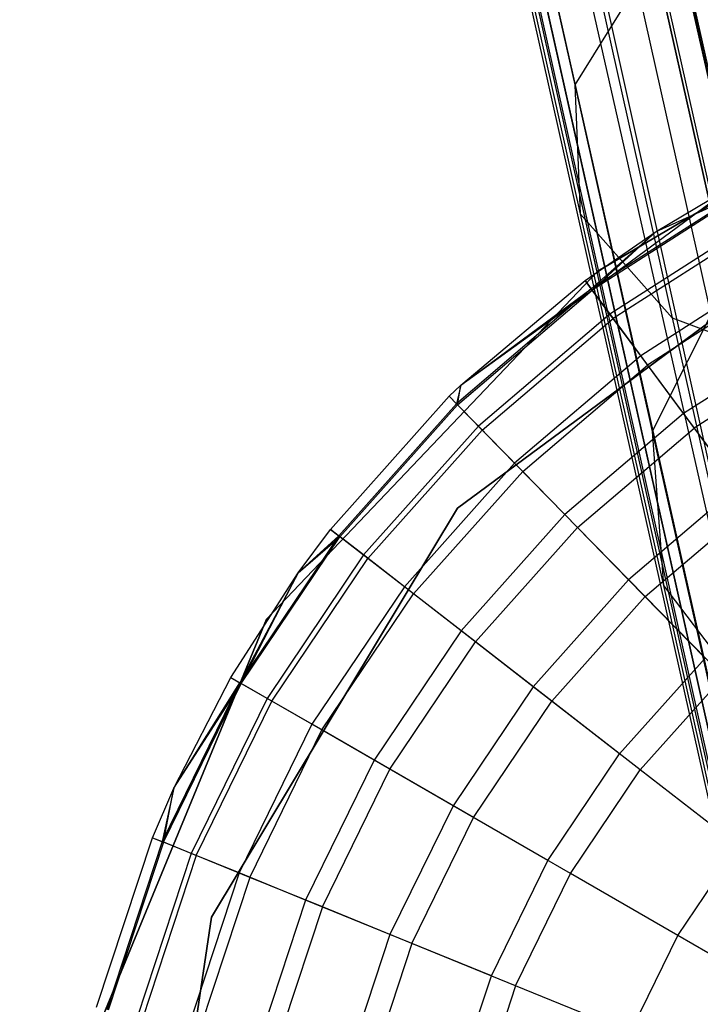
# Model space of a CAD drawing. Extents: x -38.3 to -0.1, y -39.1 to 0.
# Tile 67 of 256: x -17.072 to -16.816, y -31.079 to -30.708. Entities that reach past the tile are written whole.
import ezdxf

# ---------------------------------------------------------------- set-up
doc = ezdxf.new("R2010")
doc.units = 0
doc.header["$MEASUREMENT"] = 0
doc.layers.get('0').update_dxf_attribs({"color": 13, "linetype": 'CONTINUOUS'})

# ---------------------------------------------------------------- blocks, each defined once
blk = doc.blocks.new('ORTO_XII_A_STL')
at = {"color": 0}
for p, q in [((23.33525, 1.80615, 0.83947), (19.57635, 18.53472, 0.85627)), ((19.57635, 18.53472, 0.85627), (23.28302, 1.79447, 0.91701)), ((19.57635, 18.53472, 0.85627), (23.28302, 1.79447, 0.91701)), ((19.57635, 18.53472, 0.85627), (23.31885, 1.80249, 0.85627)), ((19.57635, 18.53472, 0.85627), (23.31885, 1.80249, 0.85627)), ((23.33525, 1.80615, 0.83947), (19.57635, 18.53472, 0.85627)), ((23.30454, 1.79929, 1.09863), (19.57635, 18.53472, 1.11735)), ((23.31885, 1.80249, 1.11735), (19.57635, 18.53472, 1.11735)), ((23.30454, 1.79929, 1.09863), (19.57635, 18.53472, 1.11735)), ((23.31885, 1.80249, 1.11735), (19.57635, 18.53472, 1.11735)), ((23.32915, 1.80479, 1.00342), (19.58567, 18.5368, 0.98681)), ((23.32915, 1.80479, 1.00342), (19.58567, 18.5368, 0.98681)), ((19.52803, 18.52391, 0.98681), (23.27054, 1.79168, 0.98681)), ((19.52803, 18.52391, 0.98681), (23.27054, 1.79168, 0.98681)), ((23.27194, 1.79199, 1.01054), (19.53362, 18.52516, 1.03392)), ((19.53362, 18.52516, 1.03392), (23.27054, 1.79168, 0.98681)), ((19.53362, 18.52516, 1.03392), (23.27054, 1.79168, 0.98681)), ((19.53362, 18.52516, 0.9397), (23.27612, 1.79293, 0.9397)), ((19.53362, 18.52516, 0.9397), (23.27612, 1.79293, 0.9397)), ((19.53362, 18.52516, 0.9397), (23.28302, 1.79447, 0.91701)), ((19.53362, 18.52516, 0.9397), (23.28302, 1.79447, 0.91701)), ((23.27612, 1.79293, 1.03392), (19.53362, 18.52516, 1.03392)), ((23.27194, 1.79199, 1.01054), (19.53362, 18.52516, 1.03392)), ((23.27612, 1.79293, 1.03392), (19.53362, 18.52516, 1.03392)), ((23.30454, 1.79929, 1.09863), (19.53362, 18.52516, 1.03392)), ((23.30454, 1.79929, 1.09863), (19.53362, 18.52516, 1.03392)), ((21.69372, 8.88555, 1.85872), (21.72644, 8.73928, 1.95057)), ((21.69372, 8.88555, 1.85872), (21.72644, 8.73928, 1.95057)), ((21.74731, 8.87697, 1.81932), (21.78132, 8.72492, 1.91479)), ((21.74731, 8.87697, 1.81932), (21.78132, 8.72492, 1.91479)), ((21.69344, 8.84762, 1.78619), (21.72853, 8.69071, 1.88471)), ((21.69344, 8.84762, 1.78619), (21.72853, 8.69071, 1.88471)), ((21.72584, 8.81865, 1.71682), (21.76321, 8.65158, 1.82173)), ((21.72584, 8.81865, 1.71682), (21.76321, 8.65158, 1.82173)), ((21.75729, 8.78887, 2.00792), (21.72644, 8.73928, 1.95057)), ((21.75729, 8.78887, 2.00792), (21.72644, 8.73928, 1.95057)), ((21.75729, 8.78887, 2.00792), (21.78462, 8.66668, 2.11486)), ((21.75729, 8.78887, 2.00792), (21.78462, 8.66668, 2.11486)), ((21.72644, 8.73928, 1.95057), (21.75562, 8.60883, 2.06474)), ((21.72644, 8.73928, 1.95057), (21.75562, 8.60883, 2.06474)), ((21.72644, 8.73928, 1.95057), (21.72853, 8.69071, 1.88471)), ((21.72644, 8.73928, 1.95057), (21.72853, 8.69071, 1.88471)), ((21.8134, 8.71528, 4.03405), (21.73517, 8.66914, 4.03405)), ((21.73517, 8.66914, 14.66398), (21.8134, 8.71528, 14.66398)), ((21.73517, 8.66914, 14.66398), (21.8134, 8.71528, 14.66398)), ((21.8134, 8.71528, 4.03405), (21.73517, 8.66914, 4.03405)), ((21.78692, 8.70181, 16.69154), (21.73301, 8.662, 16.74281)), ((21.78692, 8.70181, 16.69154), (21.73301, 8.662, 16.74281)), ((21.75715, 8.68412, 15.11261), (21.78692, 8.70181, 15.11261)), ((21.75715, 8.68412, 16.69154), (21.78692, 8.70181, 16.69154)), ((21.75715, 8.68412, 15.11261), (21.78692, 8.70181, 15.11261)), ((21.75715, 8.68412, 16.69154), (21.78692, 8.70181, 16.69154)), ((21.78881, 8.69835, 15.03336), (21.73268, 8.66244, 15.03336)), ((21.78881, 8.69835, 15.03336), (21.73268, 8.66244, 15.03336)), ((21.78907, 8.69787, 16.74281), (21.73301, 8.662, 16.74281)), ((21.78907, 8.69787, 16.74281), (21.73301, 8.662, 16.74281)), ((21.75715, 8.68412, 15.11261), (21.78881, 8.69835, 15.03336)), ((21.75715, 8.68412, 15.11261), (21.78881, 8.69835, 15.03336)), ((21.72853, 8.69071, 1.88471), (21.75983, 8.55079, 2.00717)), ((21.72853, 8.69071, 1.88471), (21.75983, 8.55079, 2.00717)), ((21.72853, 8.69071, 1.88471), (21.76321, 8.65158, 1.82173)), ((21.72853, 8.69071, 1.88471), (21.76321, 8.65158, 1.82173)), ((21.68232, 8.57991, 14.66398), (21.82682, 8.68679, 14.66398)), ((21.82682, 8.68679, 4.03405), (21.68232, 8.57991, 4.03405)), ((21.82682, 8.68679, 4.03405), (21.68232, 8.57991, 4.03405)), ((21.82682, 8.68679, 4.2309), (21.68232, 8.57991, 4.2309)), ((21.82682, 8.68679, 4.2309), (21.68232, 8.57991, 4.2309)), ((21.68232, 8.57991, 14.66398), (21.82682, 8.68679, 14.66398)), ((21.68232, 8.57991, 14.58524), (21.82682, 8.68679, 14.58524)), ((21.68232, 8.57991, 14.58524), (21.82682, 8.68679, 14.58524)), ((21.79447, 8.68802, 14.95488), (21.73969, 8.65298, 14.95488)), ((21.79447, 8.68802, 14.95488), (21.73969, 8.65298, 14.95488)), ((21.79547, 8.68619, 16.79252), (21.74094, 8.6513, 16.79252)), ((21.79547, 8.68619, 16.79252), (21.74094, 8.6513, 16.79252)), ((21.73034, 8.66561, 15.11261), (21.75715, 8.68412, 15.11261)), ((21.73034, 8.66561, 16.69154), (21.75715, 8.68412, 16.69154)), ((21.73034, 8.66561, 15.11261), (21.75715, 8.68412, 15.11261)), ((21.73034, 8.66561, 16.69154), (21.75715, 8.68412, 16.69154)), ((21.75715, 8.68412, 15.11261), (21.73268, 8.66244, 15.03336)), ((21.75715, 8.68412, 15.11261), (21.73268, 8.66244, 15.03336)), ((21.75715, 8.68412, 16.69154), (21.73301, 8.662, 16.74281)), ((21.75715, 8.68412, 16.69154), (21.73301, 8.662, 16.74281)), ((21.75715, 8.68412, 16.69154), (21.75715, 8.68412, 15.11261)), ((21.75715, 8.68412, 16.69154), (21.75715, 8.68412, 15.11261)), ((21.80383, 8.67091, 14.87795), (21.7513, 8.6373, 14.87795)), ((21.80383, 8.67091, 14.87795), (21.7513, 8.6373, 14.87795)), ((21.61048, 8.53814, 14.66398), (21.73517, 8.66914, 14.66398)), ((21.73517, 8.66914, 4.03405), (21.61048, 8.53814, 4.03405)), ((21.61048, 8.53814, 14.66398), (21.73517, 8.66914, 14.66398)), ((21.73517, 8.66914, 4.03405), (21.61048, 8.53814, 4.03405)), ((21.73517, 8.66914, 14.66398), (21.73517, 8.66914, 4.03405)), ((21.73517, 8.66914, 14.66398), (21.73517, 8.66914, 4.03405)), ((21.80591, 8.66711, 16.83917), (21.75388, 8.63382, 16.83917)), ((21.80591, 8.66711, 16.83917), (21.75388, 8.63382, 16.83917)), ((21.68361, 8.62629, 15.11261), (21.73034, 8.66561, 15.11261)), ((21.68361, 8.62629, 16.69154), (21.73034, 8.66561, 16.69154)), ((21.68361, 8.62629, 15.11261), (21.73034, 8.66561, 15.11261)), ((21.68361, 8.62629, 16.69154), (21.73034, 8.66561, 16.69154)), ((21.73034, 8.66561, 15.11261), (21.73268, 8.66244, 15.03336)), ((21.73034, 8.66561, 15.11261), (21.73268, 8.66244, 15.03336)), ((21.73034, 8.66561, 16.69154), (21.73034, 8.66561, 15.11261)), ((21.73034, 8.66561, 16.69154), (21.73034, 8.66561, 15.11261)), ((21.73301, 8.662, 16.74281), (21.73034, 8.66561, 16.69154)), ((21.73301, 8.662, 16.74281), (21.73034, 8.66561, 16.69154)), ((21.78462, 8.66668, 2.11486), (21.75562, 8.60883, 2.06474)), ((21.78462, 8.66668, 2.11486), (21.75562, 8.60883, 2.06474)), ((21.73268, 8.66244, 15.03336), (21.68197, 8.61923, 15.03336)), ((21.73268, 8.66244, 15.03336), (21.68197, 8.61923, 15.03336)), ((21.68235, 8.61884, 16.74281), (21.73301, 8.662, 16.74281)), ((21.68235, 8.61884, 16.74281), (21.73301, 8.662, 16.74281)), ((21.68361, 8.62629, 15.11261), (21.73268, 8.66244, 15.03336)), ((21.68361, 8.62629, 15.11261), (21.73268, 8.66244, 15.03336)), ((21.68361, 8.62629, 16.69154), (21.73301, 8.662, 16.74281)), ((21.68361, 8.62629, 16.69154), (21.73301, 8.662, 16.74281)), ((21.73969, 8.65298, 14.95488), (21.73268, 8.66244, 15.03336)), ((21.73969, 8.65298, 14.95488), (21.73268, 8.66244, 15.03336)), ((21.73301, 8.662, 16.74281), (21.74094, 8.6513, 16.79252)), ((21.73301, 8.662, 16.74281), (21.74094, 8.6513, 16.79252)), ((21.73969, 8.65298, 14.95488), (21.69021, 8.6108, 14.95488)), ((21.73969, 8.65298, 14.95488), (21.69021, 8.6108, 14.95488)), ((21.7513, 8.6373, 14.87795), (21.73969, 8.65298, 14.95488)), ((21.7513, 8.6373, 14.87795), (21.73969, 8.65298, 14.95488)), ((21.69166, 8.60931, 16.79252), (21.74094, 8.6513, 16.79252)), ((21.69166, 8.60931, 16.79252), (21.74094, 8.6513, 16.79252)), ((21.74094, 8.6513, 16.79252), (21.75388, 8.63382, 16.83917)), ((21.74094, 8.6513, 16.79252), (21.75388, 8.63382, 16.83917)), ((21.76321, 8.65158, 1.82173), (21.79653, 8.50259, 1.95213)), ((21.76321, 8.65158, 1.82173), (21.79653, 8.50259, 1.95213)), ((21.76321, 8.65158, 1.82173), (21.82446, 8.62864, 1.77252)), ((21.76321, 8.65158, 1.82173), (21.82446, 8.62864, 1.77252)), ((21.81681, 8.64719, 14.80334), (21.76739, 8.61557, 14.80334)), ((21.81681, 8.64719, 14.80334), (21.76739, 8.61557, 14.80334)), ((21.82009, 8.64121, 16.88133), (21.77145, 8.61009, 16.88133)), ((21.82009, 8.64121, 16.88133), (21.77145, 8.61009, 16.88133)), ((21.7513, 8.6373, 14.87795), (21.70384, 8.59686, 14.87795)), ((21.7513, 8.6373, 14.87795), (21.70384, 8.59686, 14.87795)), ((21.76739, 8.61557, 14.80334), (21.7513, 8.6373, 14.87795)), ((21.76739, 8.61557, 14.80334), (21.7513, 8.6373, 14.87795)), ((21.70687, 8.59376, 16.83917), (21.75388, 8.63382, 16.83917)), ((21.70687, 8.59376, 16.83917), (21.75388, 8.63382, 16.83917)), ((21.75388, 8.63382, 16.83917), (21.77145, 8.61009, 16.88133)), ((21.75388, 8.63382, 16.83917), (21.77145, 8.61009, 16.88133)), ((21.67922, 8.62205, 15.11261), (21.68361, 8.62629, 15.11261)), ((21.67922, 8.62205, 16.69154), (21.68361, 8.62629, 16.69154)), ((21.67922, 8.62205, 15.11261), (21.68361, 8.62629, 15.11261)), ((21.67922, 8.62205, 16.69154), (21.68361, 8.62629, 16.69154)), ((21.68361, 8.62629, 15.11261), (21.68197, 8.61923, 15.03336)), ((21.68361, 8.62629, 15.11261), (21.68197, 8.61923, 15.03336)), ((21.68235, 8.61884, 16.74281), (21.68361, 8.62629, 16.69154)), ((21.68235, 8.61884, 16.74281), (21.68361, 8.62629, 16.69154)), ((21.68361, 8.62629, 16.69154), (21.68361, 8.62629, 15.11261)), ((21.68361, 8.62629, 16.69154), (21.68361, 8.62629, 15.11261)), ((21.6345, 8.57193, 15.11261), (21.67922, 8.62205, 15.11261)), ((21.6345, 8.57193, 16.69154), (21.67922, 8.62205, 16.69154)), ((21.6345, 8.57193, 15.11261), (21.67922, 8.62205, 15.11261)), ((21.6345, 8.57193, 16.69154), (21.67922, 8.62205, 16.69154)), ((21.68197, 8.61923, 15.03336), (21.63761, 8.56951, 15.03336)), ((21.68197, 8.61923, 15.03336), (21.63761, 8.56951, 15.03336)), ((21.68235, 8.61884, 16.74281), (21.63804, 8.56918, 16.74281)), ((21.68235, 8.61884, 16.74281), (21.63804, 8.56918, 16.74281)), ((21.67922, 8.62205, 15.11261), (21.68197, 8.61923, 15.03336)), ((21.67922, 8.62205, 15.11261), (21.68197, 8.61923, 15.03336)), ((21.67922, 8.62205, 16.69154), (21.67922, 8.62205, 15.11261)), ((21.67922, 8.62205, 16.69154), (21.67922, 8.62205, 15.11261)), ((21.67922, 8.62205, 16.69154), (21.68235, 8.61884, 16.74281)), ((21.67922, 8.62205, 16.69154), (21.68235, 8.61884, 16.74281)), ((21.69021, 8.6108, 14.95488), (21.68197, 8.61923, 15.03336)), ((21.69021, 8.6108, 14.95488), (21.68197, 8.61923, 15.03336)), ((21.69166, 8.60931, 16.79252), (21.68235, 8.61884, 16.74281)), ((21.69166, 8.60931, 16.79252), (21.68235, 8.61884, 16.74281)), ((21.76739, 8.61557, 14.80334), (21.72274, 8.57752, 14.80334)), ((21.76739, 8.61557, 14.80334), (21.72274, 8.57752, 14.80334)), ((21.78781, 8.58801, 14.73178), (21.76739, 8.61557, 14.80334)), ((21.78781, 8.58801, 14.73178), (21.76739, 8.61557, 14.80334)), ((21.69021, 8.6108, 14.95488), (21.64692, 8.56229, 14.95488)), ((21.69021, 8.6108, 14.95488), (21.64692, 8.56229, 14.95488)), ((21.69166, 8.60931, 16.79252), (21.64856, 8.56101, 16.79252)), ((21.69166, 8.60931, 16.79252), (21.64856, 8.56101, 16.79252)), ((21.70384, 8.59686, 14.87795), (21.69021, 8.6108, 14.95488)), ((21.70384, 8.59686, 14.87795), (21.69021, 8.6108, 14.95488)), ((21.70687, 8.59376, 16.83917), (21.69166, 8.60931, 16.79252)), ((21.70687, 8.59376, 16.83917), (21.69166, 8.60931, 16.79252)), ((21.7275, 8.57265, 16.88133), (21.77145, 8.61009, 16.88133)), ((21.7275, 8.57265, 16.88133), (21.77145, 8.61009, 16.88133)), ((21.75562, 8.60883, 2.06474), (21.78054, 8.49741, 2.19841)), ((21.75562, 8.60883, 2.06474), (21.78054, 8.49741, 2.19841)), ((21.75562, 8.60883, 2.06474), (21.75983, 8.55079, 2.00717)), ((21.75562, 8.60883, 2.06474), (21.75983, 8.55079, 2.00717)), ((21.77145, 8.61009, 16.88133), (21.79311, 8.58085, 16.91773)), ((21.77145, 8.61009, 16.88133), (21.79311, 8.58085, 16.91773)), ((21.70384, 8.59686, 14.87795), (21.66232, 8.55032, 14.87795)), ((21.70384, 8.59686, 14.87795), (21.66232, 8.55032, 14.87795)), ((21.72274, 8.57752, 14.80334), (21.70384, 8.59686, 14.87795)), ((21.72274, 8.57752, 14.80334), (21.70384, 8.59686, 14.87795)), ((21.70687, 8.59376, 16.83917), (21.66575, 8.54767, 16.83917)), ((21.70687, 8.59376, 16.83917), (21.66575, 8.54767, 16.83917)), ((21.7275, 8.57265, 16.88133), (21.70687, 8.59376, 16.83917)), ((21.7275, 8.57265, 16.88133), (21.70687, 8.59376, 16.83917)), ((21.78781, 8.58801, 14.73178), (21.74672, 8.55299, 14.73178)), ((21.78781, 8.58801, 14.73178), (21.74672, 8.55299, 14.73178)), ((21.58972, 8.42588, 14.66398), (21.68232, 8.57991, 14.66398)), ((21.68232, 8.57991, 4.03405), (21.58972, 8.42588, 4.03405)), ((21.68232, 8.57991, 4.03405), (21.58972, 8.42588, 4.03405)), ((21.68232, 8.57991, 4.2309), (21.58972, 8.42588, 4.2309)), ((21.68232, 8.57991, 4.2309), (21.58972, 8.42588, 4.2309)), ((21.58972, 8.42588, 14.66398), (21.68232, 8.57991, 14.66398)), ((21.58972, 8.42588, 14.58524), (21.68232, 8.57991, 14.58524)), ((21.58972, 8.42588, 14.58524), (21.68232, 8.57991, 14.58524)), ((21.68232, 8.57991, 4.03405), (21.68232, 8.57991, 4.2309)), ((21.68232, 8.57991, 4.03405), (21.68232, 8.57991, 4.2309)), ((21.68232, 8.57991, 14.66398), (21.68232, 8.57991, 14.58524)), ((21.68232, 8.57991, 14.66398), (21.68232, 8.57991, 14.58524)), ((21.75294, 8.54662, 16.91773), (21.79311, 8.58085, 16.91773)), ((21.75294, 8.54662, 16.91773), (21.79311, 8.58085, 16.91773)), ((21.72274, 8.57752, 14.80334), (21.68368, 8.53374, 14.80334)), ((21.72274, 8.57752, 14.80334), (21.68368, 8.53374, 14.80334)), ((21.74672, 8.55299, 14.73178), (21.72274, 8.57752, 14.80334)), ((21.74672, 8.55299, 14.73178), (21.72274, 8.57752, 14.80334)), ((21.62234, 8.55558, 15.11261), (21.6345, 8.57193, 15.11261)), ((21.62234, 8.55558, 16.69154), (21.6345, 8.57193, 16.69154)), ((21.62234, 8.55558, 15.11261), (21.6345, 8.57193, 15.11261)), ((21.62234, 8.55558, 16.69154), (21.6345, 8.57193, 16.69154)), ((21.6345, 8.57193, 15.11261), (21.63761, 8.56951, 15.03336)), ((21.6345, 8.57193, 15.11261), (21.63761, 8.56951, 15.03336)), ((21.6345, 8.57193, 16.69154), (21.6345, 8.57193, 15.11261)), ((21.6345, 8.57193, 16.69154), (21.6345, 8.57193, 15.11261)), ((21.63804, 8.56918, 16.74281), (21.6345, 8.57193, 16.69154)), ((21.63804, 8.56918, 16.74281), (21.6345, 8.57193, 16.69154)), ((21.7275, 8.57265, 16.88133), (21.68906, 8.52956, 16.88133)), ((21.7275, 8.57265, 16.88133), (21.68906, 8.52956, 16.88133)), ((21.75294, 8.54662, 16.91773), (21.7275, 8.57265, 16.88133)), ((21.75294, 8.54662, 16.91773), (21.7275, 8.57265, 16.88133)), ((21.63761, 8.56951, 15.03336), (21.60044, 8.51422, 15.03336)), ((21.63761, 8.56951, 15.03336), (21.60044, 8.51422, 15.03336)), ((21.60091, 8.51394, 16.74281), (21.63804, 8.56918, 16.74281)), ((21.60091, 8.51394, 16.74281), (21.63804, 8.56918, 16.74281)), ((21.62234, 8.55558, 15.11261), (21.63761, 8.56951, 15.03336)), ((21.62234, 8.55558, 15.11261), (21.63761, 8.56951, 15.03336)), ((21.62234, 8.55558, 16.69154), (21.63804, 8.56918, 16.74281)), ((21.62234, 8.55558, 16.69154), (21.63804, 8.56918, 16.74281)), ((21.64692, 8.56229, 14.95488), (21.63761, 8.56951, 15.03336)), ((21.64692, 8.56229, 14.95488), (21.63761, 8.56951, 15.03336)), ((21.64856, 8.56101, 16.79252), (21.63804, 8.56918, 16.74281)), ((21.64856, 8.56101, 16.79252), (21.63804, 8.56918, 16.74281)), ((21.64692, 8.56229, 14.95488), (21.61064, 8.50832, 14.95488)), ((21.64692, 8.56229, 14.95488), (21.61064, 8.50832, 14.95488)), ((21.61245, 8.50728, 16.79252), (21.64856, 8.56101, 16.79252)), ((21.61245, 8.50728, 16.79252), (21.64856, 8.56101, 16.79252)), ((21.66232, 8.55032, 14.87795), (21.64692, 8.56229, 14.95488)), ((21.66232, 8.55032, 14.87795), (21.64692, 8.56229, 14.95488)), ((21.66575, 8.54767, 16.83917), (21.64856, 8.56101, 16.79252)), ((21.66575, 8.54767, 16.83917), (21.64856, 8.56101, 16.79252)), ((21.59702, 8.51618, 15.11261), (21.62234, 8.55558, 15.11261)), ((21.59702, 8.51618, 16.69154), (21.62234, 8.55558, 16.69154)), ((21.59702, 8.51618, 15.11261), (21.62234, 8.55558, 15.11261)), ((21.59702, 8.51618, 16.69154), (21.62234, 8.55558, 16.69154)), ((21.62234, 8.55558, 15.11261), (21.60044, 8.51422, 15.03336)), ((21.62234, 8.55558, 15.11261), (21.60044, 8.51422, 15.03336)), ((21.60091, 8.51394, 16.74281), (21.62234, 8.55558, 16.69154)), ((21.60091, 8.51394, 16.74281), (21.62234, 8.55558, 16.69154)), ((21.62234, 8.55558, 16.69154), (21.62234, 8.55558, 15.11261)), ((21.62234, 8.55558, 16.69154), (21.62234, 8.55558, 15.11261)), ((21.74672, 8.55299, 14.73178), (21.71077, 8.51271, 14.73178)), ((21.74672, 8.55299, 14.73178), (21.71077, 8.51271, 14.73178)), ((21.77554, 8.52351, 14.66398), (21.74672, 8.55299, 14.73178)), ((21.77554, 8.52351, 14.66398), (21.74672, 8.55299, 14.73178)), ((21.66232, 8.55032, 14.87795), (21.62753, 8.49857, 14.87795)), ((21.66232, 8.55032, 14.87795), (21.62753, 8.49857, 14.87795)), ((21.68368, 8.53374, 14.80334), (21.66232, 8.55032, 14.87795)), ((21.68368, 8.53374, 14.80334), (21.66232, 8.55032, 14.87795)), ((21.75983, 8.55079, 2.00717), (21.78656, 8.43128, 2.15056)), ((21.75983, 8.55079, 2.00717), (21.78656, 8.43128, 2.15056)), ((21.75983, 8.55079, 2.00717), (21.79653, 8.50259, 1.95213)), ((21.75983, 8.55079, 2.00717), (21.79653, 8.50259, 1.95213)), ((21.63128, 8.49641, 16.83917), (21.66575, 8.54767, 16.83917)), ((21.63128, 8.49641, 16.83917), (21.66575, 8.54767, 16.83917)), ((21.68906, 8.52956, 16.88133), (21.66575, 8.54767, 16.83917)), ((21.68906, 8.52956, 16.88133), (21.66575, 8.54767, 16.83917)), ((21.75294, 8.54662, 16.91773), (21.71781, 8.50724, 16.91773)), ((21.75294, 8.54662, 16.91773), (21.71781, 8.50724, 16.91773)), ((21.78242, 8.51647, 16.94725), (21.75294, 8.54662, 16.91773)), ((21.78242, 8.51647, 16.94725), (21.75294, 8.54662, 16.91773)), ((21.54153, 8.37094, 14.66398), (21.61048, 8.53814, 14.66398)), ((21.61048, 8.53814, 4.03405), (21.54153, 8.37094, 4.03405)), ((21.54153, 8.37094, 14.66398), (21.61048, 8.53814, 14.66398)), ((21.61048, 8.53814, 4.03405), (21.54153, 8.37094, 4.03405)), ((21.61048, 8.53814, 14.66398), (21.61048, 8.53814, 4.03405)), ((21.61048, 8.53814, 14.66398), (21.61048, 8.53814, 4.03405)), ((21.68368, 8.53374, 14.80334), (21.65095, 8.48505, 14.80334)), ((21.68368, 8.53374, 14.80334), (21.65095, 8.48505, 14.80334)), ((21.71077, 8.51271, 14.73178), (21.68368, 8.53374, 14.80334)), ((21.71077, 8.51271, 14.73178), (21.68368, 8.53374, 14.80334)), ((21.65685, 8.48164, 16.88133), (21.68906, 8.52956, 16.88133)), ((21.65685, 8.48164, 16.88133), (21.68906, 8.52956, 16.88133)), ((21.71781, 8.50724, 16.91773), (21.68906, 8.52956, 16.88133)), ((21.71781, 8.50724, 16.91773), (21.68906, 8.52956, 16.88133)), ((21.74334, 8.48742, 14.66398), (21.77554, 8.52351, 14.66398)), ((21.74334, 8.48742, 14.66398), (21.77554, 8.52351, 14.66398)), ((21.57556, 8.47456, 15.11261), (21.59702, 8.51618, 15.11261)), ((21.57556, 8.47456, 16.69154), (21.59702, 8.51618, 16.69154)), ((21.57556, 8.47456, 15.11261), (21.59702, 8.51618, 15.11261)), ((21.57556, 8.47456, 16.69154), (21.59702, 8.51618, 16.69154)), ((21.59702, 8.51618, 15.11261), (21.60044, 8.51422, 15.03336)), ((21.59702, 8.51618, 15.11261), (21.60044, 8.51422, 15.03336)), ((21.59702, 8.51618, 16.69154), (21.59702, 8.51618, 15.11261)), ((21.59702, 8.51618, 16.69154), (21.59702, 8.51618, 15.11261)), ((21.59702, 8.51618, 16.69154), (21.60091, 8.51394, 16.74281)), ((21.59702, 8.51618, 16.69154), (21.60091, 8.51394, 16.74281)), ((21.78242, 8.51647, 16.94725), (21.75112, 8.48139, 16.94725)), ((21.78242, 8.51647, 16.94725), (21.75112, 8.48139, 16.94725)), ((21.60044, 8.51422, 15.03336), (21.57114, 8.45437, 15.03336)), ((21.60044, 8.51422, 15.03336), (21.57114, 8.45437, 15.03336)), ((21.57164, 8.45417, 16.74281), (21.60091, 8.51394, 16.74281)), ((21.57164, 8.45417, 16.74281), (21.60091, 8.51394, 16.74281)), ((21.57556, 8.47456, 15.11261), (21.60044, 8.51422, 15.03336)), ((21.57556, 8.47456, 15.11261), (21.60044, 8.51422, 15.03336)), ((21.57556, 8.47456, 16.69154), (21.60091, 8.51394, 16.74281)), ((21.57556, 8.47456, 16.69154), (21.60091, 8.51394, 16.74281)), ((21.61064, 8.50832, 14.95488), (21.60044, 8.51422, 15.03336)), ((21.61064, 8.50832, 14.95488), (21.60044, 8.51422, 15.03336)), ((21.61245, 8.50728, 16.79252), (21.60091, 8.51394, 16.74281)), ((21.61245, 8.50728, 16.79252), (21.60091, 8.51394, 16.74281)), ((21.71077, 8.51271, 14.73178), (21.68065, 8.4679, 14.73178)), ((21.71077, 8.51271, 14.73178), (21.68065, 8.4679, 14.73178)), ((21.74334, 8.48742, 14.66398), (21.71077, 8.51271, 14.73178)), ((21.74334, 8.48742, 14.66398), (21.71077, 8.51271, 14.73178)), ((21.61064, 8.50832, 14.95488), (21.58205, 8.44993, 14.95488)), ((21.61064, 8.50832, 14.95488), (21.58205, 8.44993, 14.95488)), ((21.62753, 8.49857, 14.87795), (21.61064, 8.50832, 14.95488)), ((21.62753, 8.49857, 14.87795), (21.61064, 8.50832, 14.95488)), ((21.58398, 8.44914, 16.79252), (21.61245, 8.50728, 16.79252)), ((21.58398, 8.44914, 16.79252), (21.61245, 8.50728, 16.79252)), ((21.63128, 8.49641, 16.83917), (21.61245, 8.50728, 16.79252)), ((21.63128, 8.49641, 16.83917), (21.61245, 8.50728, 16.79252)), ((21.68837, 8.46345, 16.91773), (21.71781, 8.50724, 16.91773)), ((21.68837, 8.46345, 16.91773), (21.71781, 8.50724, 16.91773)), ((21.75112, 8.48139, 16.94725), (21.71781, 8.50724, 16.91773)), ((21.75112, 8.48139, 16.94725), (21.71781, 8.50724, 16.91773)), ((21.62753, 8.49857, 14.87795), (21.60011, 8.44257, 14.87795)), ((21.62753, 8.49857, 14.87795), (21.60011, 8.44257, 14.87795)), ((21.60412, 8.44093, 16.83917), (21.63128, 8.49641, 16.83917)), ((21.60412, 8.44093, 16.83917), (21.63128, 8.49641, 16.83917)), ((21.65095, 8.48505, 14.80334), (21.62753, 8.49857, 14.87795)), ((21.65095, 8.48505, 14.80334), (21.62753, 8.49857, 14.87795)), ((21.65685, 8.48164, 16.88133), (21.63128, 8.49641, 16.83917)), ((21.65685, 8.48164, 16.88133), (21.63128, 8.49641, 16.83917)), ((21.71636, 8.44729, 14.66398), (21.74334, 8.48742, 14.66398)), ((21.71636, 8.44729, 14.66398), (21.74334, 8.48742, 14.66398)), ((21.65095, 8.48505, 14.80334), (21.62515, 8.43236, 14.80334)), ((21.65095, 8.48505, 14.80334), (21.62515, 8.43236, 14.80334)), ((21.63146, 8.42979, 16.88133), (21.65685, 8.48164, 16.88133)), ((21.63146, 8.42979, 16.88133), (21.65685, 8.48164, 16.88133)), ((21.68065, 8.4679, 14.73178), (21.65095, 8.48505, 14.80334)), ((21.68065, 8.4679, 14.73178), (21.65095, 8.48505, 14.80334)), ((21.68837, 8.46345, 16.91773), (21.65685, 8.48164, 16.88133)), ((21.68837, 8.46345, 16.91773), (21.65685, 8.48164, 16.88133)), ((21.72488, 8.44237, 16.94725), (21.75112, 8.48139, 16.94725)), ((21.72488, 8.44237, 16.94725), (21.75112, 8.48139, 16.94725)), ((21.78796, 8.45278, 16.969), (21.75112, 8.48139, 16.94725)), ((21.78796, 8.45278, 16.969), (21.75112, 8.48139, 16.94725)), ((21.56749, 8.45586, 15.11261), (21.57556, 8.47456, 15.11261)), ((21.56749, 8.45586, 16.69154), (21.57556, 8.47456, 16.69154)), ((21.56749, 8.45586, 15.11261), (21.57556, 8.47456, 15.11261)), ((21.56749, 8.45586, 16.69154), (21.57556, 8.47456, 16.69154)), ((21.57556, 8.47456, 15.11261), (21.57114, 8.45437, 15.03336)), ((21.57556, 8.47456, 15.11261), (21.57114, 8.45437, 15.03336)), ((21.57164, 8.45417, 16.74281), (21.57556, 8.47456, 16.69154)), ((21.57164, 8.45417, 16.74281), (21.57556, 8.47456, 16.69154)), ((21.57556, 8.47456, 16.69154), (21.57556, 8.47456, 15.11261)), ((21.57556, 8.47456, 16.69154), (21.57556, 8.47456, 15.11261)), ((21.68065, 8.4679, 14.73178), (21.65691, 8.41941, 14.73178)), ((21.68065, 8.4679, 14.73178), (21.65691, 8.41941, 14.73178)), ((21.71636, 8.44729, 14.66398), (21.68065, 8.4679, 14.73178)), ((21.71636, 8.44729, 14.66398), (21.68065, 8.4679, 14.73178)), ((21.66516, 8.41605, 16.91773), (21.68837, 8.46345, 16.91773)), ((21.66516, 8.41605, 16.91773), (21.68837, 8.46345, 16.91773)), ((21.72488, 8.44237, 16.94725), (21.68837, 8.46345, 16.91773)), ((21.72488, 8.44237, 16.94725), (21.68837, 8.46345, 16.91773)), ((21.54644, 8.39207, 15.11261), (21.56749, 8.45586, 15.11261)), ((21.54644, 8.39207, 16.69154), (21.56749, 8.45586, 16.69154)), ((21.54644, 8.39207, 15.11261), (21.56749, 8.45586, 15.11261)), ((21.54644, 8.39207, 16.69154), (21.56749, 8.45586, 16.69154)), ((21.56749, 8.45586, 15.11261), (21.57114, 8.45437, 15.03336)), ((21.56749, 8.45586, 15.11261), (21.57114, 8.45437, 15.03336)), ((21.56749, 8.45586, 16.69154), (21.56749, 8.45586, 15.11261)), ((21.56749, 8.45586, 16.69154), (21.56749, 8.45586, 15.11261)), ((21.56749, 8.45586, 16.69154), (21.57164, 8.45417, 16.74281)), ((21.56749, 8.45586, 16.69154), (21.57164, 8.45417, 16.74281)), ((21.57114, 8.45437, 15.03336), (21.55026, 8.3911, 15.03336)), ((21.57114, 8.45437, 15.03336), (21.55026, 8.3911, 15.03336)), ((21.57164, 8.45417, 16.74281), (21.55079, 8.39096, 16.74281)), ((21.57164, 8.45417, 16.74281), (21.55079, 8.39096, 16.74281)), ((21.58205, 8.44993, 14.95488), (21.57114, 8.45437, 15.03336)), ((21.58205, 8.44993, 14.95488), (21.57114, 8.45437, 15.03336)), ((21.58398, 8.44914, 16.79252), (21.57164, 8.45417, 16.74281)), ((21.58398, 8.44914, 16.79252), (21.57164, 8.45417, 16.74281)), ((21.76528, 8.41904, 16.969), (21.78796, 8.45278, 16.969)), ((21.76528, 8.41904, 16.969), (21.78796, 8.45278, 16.969)), ((21.58205, 8.44993, 14.95488), (21.56167, 8.38818, 14.95488)), ((21.58205, 8.44993, 14.95488), (21.56167, 8.38818, 14.95488)), ((21.58398, 8.44914, 16.79252), (21.56369, 8.38766, 16.79252)), ((21.58398, 8.44914, 16.79252), (21.56369, 8.38766, 16.79252)), ((21.60011, 8.44257, 14.87795), (21.58205, 8.44993, 14.95488)), ((21.60011, 8.44257, 14.87795), (21.58205, 8.44993, 14.95488)), ((21.60412, 8.44093, 16.83917), (21.58398, 8.44914, 16.79252)), ((21.60412, 8.44093, 16.83917), (21.58398, 8.44914, 16.79252)), ((21.69509, 8.40385, 14.66398), (21.71636, 8.44729, 14.66398)), ((21.69509, 8.40385, 14.66398), (21.71636, 8.44729, 14.66398)), ((21.60011, 8.44257, 14.87795), (21.58057, 8.38335, 14.87795)), ((21.60011, 8.44257, 14.87795), (21.58057, 8.38335, 14.87795)), ((21.60412, 8.44093, 16.83917), (21.58477, 8.38227, 16.83917)), ((21.60412, 8.44093, 16.83917), (21.58477, 8.38227, 16.83917)), ((21.62515, 8.43236, 14.80334), (21.60011, 8.44257, 14.87795)), ((21.62515, 8.43236, 14.80334), (21.60011, 8.44257, 14.87795)), ((21.63146, 8.42979, 16.88133), (21.60412, 8.44093, 16.83917)), ((21.63146, 8.42979, 16.88133), (21.60412, 8.44093, 16.83917)), ((21.70421, 8.40014, 16.94725), (21.72488, 8.44237, 16.94725)), ((21.70421, 8.40014, 16.94725), (21.72488, 8.44237, 16.94725)), ((21.76528, 8.41904, 16.969), (21.72488, 8.44237, 16.94725)), ((21.76528, 8.41904, 16.969), (21.72488, 8.44237, 16.94725)), ((21.62515, 8.43236, 14.80334), (21.60676, 8.37665, 14.80334)), ((21.62515, 8.43236, 14.80334), (21.60676, 8.37665, 14.80334)), ((21.63146, 8.42979, 16.88133), (21.61337, 8.37496, 16.88133)), ((21.63146, 8.42979, 16.88133), (21.61337, 8.37496, 16.88133)), ((21.65691, 8.41941, 14.73178), (21.62515, 8.43236, 14.80334)), ((21.65691, 8.41941, 14.73178), (21.62515, 8.43236, 14.80334)), ((21.66516, 8.41605, 16.91773), (21.63146, 8.42979, 16.88133)), ((21.66516, 8.41605, 16.91773), (21.63146, 8.42979, 16.88133)), ((21.56311, 8.24813, 14.66398), (21.58972, 8.42588, 14.66398)), ((21.58972, 8.42588, 4.03405), (21.56311, 8.24813, 4.03405)), ((21.58972, 8.42588, 4.03405), (21.56311, 8.24813, 4.03405)), ((21.58972, 8.42588, 4.2309), (21.56311, 8.24813, 4.2309)), ((21.58972, 8.42588, 4.2309), (21.56311, 8.24813, 4.2309)), ((21.56311, 8.24813, 14.66398), (21.58972, 8.42588, 14.66398)), ((21.56311, 8.24813, 14.58524), (21.58972, 8.42588, 14.58524)), ((21.56311, 8.24813, 14.58524), (21.58972, 8.42588, 14.58524)), ((21.58972, 8.42588, 4.03405), (21.58972, 8.42588, 4.2309)), ((21.58972, 8.42588, 4.03405), (21.58972, 8.42588, 4.2309)), ((21.58972, 8.42588, 14.66398), (21.58972, 8.42588, 14.58524)), ((21.58972, 8.42588, 14.66398), (21.58972, 8.42588, 14.58524)), ((21.65691, 8.41941, 14.73178), (21.64, 8.36815, 14.73178)), ((21.65691, 8.41941, 14.73178), (21.64, 8.36815, 14.73178)), ((21.69509, 8.40385, 14.66398), (21.65691, 8.41941, 14.73178)), ((21.69509, 8.40385, 14.66398), (21.65691, 8.41941, 14.73178)), ((21.74741, 8.38253, 16.969), (21.76528, 8.41904, 16.969)), ((21.74741, 8.38253, 16.969), (21.76528, 8.41904, 16.969)), ((21.80833, 8.39418, 16.98232), (21.76528, 8.41904, 16.969)), ((21.80833, 8.39418, 16.98232), (21.76528, 8.41904, 16.969)), ((21.66516, 8.41605, 16.91773), (21.64863, 8.36594, 16.91773)), ((21.66516, 8.41605, 16.91773), (21.64863, 8.36594, 16.91773)), ((21.70421, 8.40014, 16.94725), (21.66516, 8.41605, 16.91773)), ((21.70421, 8.40014, 16.94725), (21.66516, 8.41605, 16.91773)), ((21.67994, 8.35793, 14.66398), (21.69509, 8.40385, 14.66398)), ((21.67994, 8.35793, 14.66398), (21.69509, 8.40385, 14.66398)), ((21.70421, 8.40014, 16.94725), (21.68947, 8.35549, 16.94725)), ((21.70421, 8.40014, 16.94725), (21.68947, 8.35549, 16.94725)), ((21.74741, 8.38253, 16.969), (21.70421, 8.40014, 16.94725)), ((21.74741, 8.38253, 16.969), (21.70421, 8.40014, 16.94725))]:
    blk.add_line(p, q, dxfattribs=at)

msp = doc.modelspace()

# ---------------------------------------------------------------- block references
at = {"color": 0}
msp.add_blockref('ORTO_XII_A_STL', (-38.58948, -39.47195, -0.67185), dxfattribs=at)

doc.saveas('drawing.dxf')
